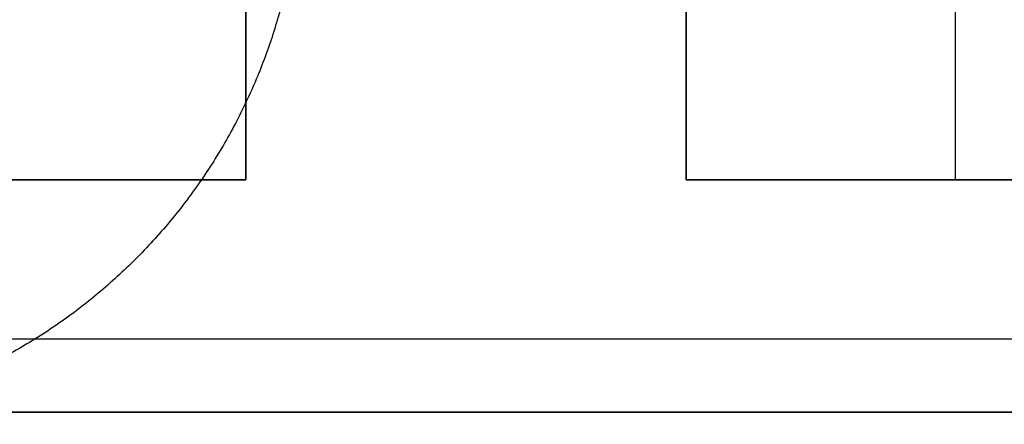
# Model space of a CAD drawing. Header units: millimetres. Extents: x -426 to 406, y -14 to 15.
# Tile 226 of 256: x 311.02 to 331.14, y -10.73 to -2.46. Entities that reach past the tile are written whole.
import ezdxf

# ---------------------------------------------------------------- set-up
doc = ezdxf.new("R2010")
doc.units = ezdxf.units.MM
doc.layers.add('METAL NEGRO', color=7, linetype='Continuous')

msp = doc.modelspace()

# ---------------------------------------------------------------- linework, layer by layer
at = {"layer": 'METAL NEGRO'}
for p, q in [((315.64, 7.27, 1118.081), (315.64, -5.73, 1118.081)), ((324.64, -5.73, 1118.081), (324.64, 7.27, 1118.081)), ((330.14, -5.73, 1117.831), (330.14, 7.27, 1117.831)), ((304.64, -5.73, 1118.081), (315.64, -5.73, 1118.081)), ((324.64, -5.73, 1118.081), (335.64, -5.73, 1118.081)), ((330.14, -5.73, 1117.831), (330.14, -5.73, 1118.331)), ((257.44, -10.48, 1109.081), (406.44, -10.48, 1109.081))]:
    msp.add_line(p, q, dxfattribs=at)
for points in [[(315.64, 7.27, 1118.331), (315.64, -5.73, 1118.331)], [(315.64, -5.73, 1117.831), (315.64, 7.27, 1117.831)], [(324.64, -5.73, 1118.331), (324.64, 7.27, 1118.331)], [(324.64, 7.27, 1117.831), (324.64, -5.73, 1117.831)], [(315.64, -5.73, 1118.331), (304.64, -5.73, 1118.331)], [(304.64, -5.73, 1117.831), (315.64, -5.73, 1117.831)], [(315.64, -5.73, 1118.331), (315.64, -5.73, 1117.831)], [(335.64, -5.73, 1118.331), (324.64, -5.73, 1118.331)], [(324.64, -5.73, 1117.831), (335.64, -5.73, 1117.831)], [(324.64, -5.73, 1117.831), (324.64, -5.73, 1118.331)], [(259.44, -8.98, 1101.331), (404.44, -8.98, 1101.331)], [(406.44, -10.48, 1099.831), (257.44, -10.48, 1099.831)], [(257.44, -10.48, 1118.331), (406.44, -10.48, 1118.331)]]:
    msp.add_open_spline(points, degree=1, dxfattribs=at)
msp.add_rational_spline([(316.528, -1.48, 16.16), (314.682, -10.73, 16.16), (305.25, -10.73, 16.16)], [0.931934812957, 0.746414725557, 1], degree=2, dxfattribs=at)

doc.saveas('drawing.dxf')
